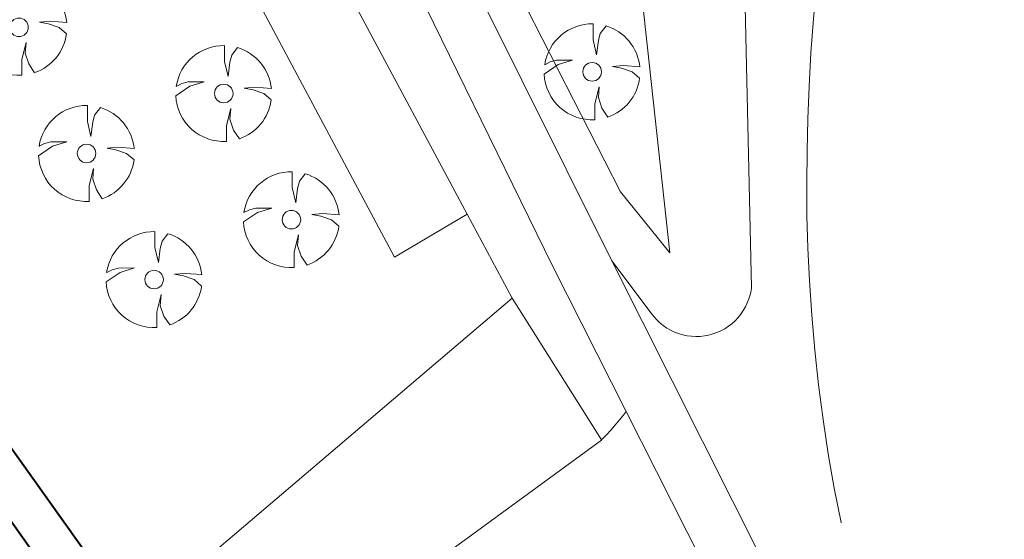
# Model space of a CAD drawing. Header units: metres. Extents: x 148376 to 148659, y 486220 to 486523.
# Tile 4 of 22: x 148485 to 148531, y 486272 to 486296. Entities that reach past the tile are written whole.
import ezdxf

# ---------------------------------------------------------------- set-up
doc = ezdxf.new("R2010")
doc.units = ezdxf.units.M
doc.header["$MEASUREMENT"] = 0
for name, color, linetype, lineweight in [('BWR-best-situatie', 2, 'Continuous', 13), ('TOP-L-topo objecten punt', 7, 'Continuous', 0), ('TOP-L-topo objecten vlak', 7, 'Continuous', 0), ('WVB-alg-onderhoek', 7, 'Continuous', 30)]:
    doc.layers.add(name, color=color, linetype=linetype, lineweight=lineweight)

# ---------------------------------------------------------------- blocks, each defined once
blk = doc.blocks.new('BBOOM')
at = {"layer": 'BWR-best-situatie'}
for p, q in [((0.016, 0.603), (0.016, 0.9)), ((0.016, 0.804), (0.016, 0.871)), ((0.26, 0.861), (0.15, 0.72)), ((0.083, 0.318), (0.016, 0.603)), ((0.116, 0.586), (0.083, 0.318)), ((0.15, 0.72), (0.116, 0.586)), ((-0.787, 0.185), (-0.89, 0.134)), ((-0.67, 0.217), (-0.787, 0.185)), ((-0.368, 0.218), (-0.67, 0.217)), ((-0.637, 0.135), (-0.368, 0.218)), ((-0.9, -0.042), (-0.637, 0.135)), ((0.384, 0.1), (0.586, 0.117)), ((0.551, 0.067), (0.384, 0.1)), ((0.752, 0), (0.551, 0.067)), ((0.586, 0.117), (0.895, 0.092)), ((0.89, -0.121), (0.752, 0)), ((0.133, -0.283), (0.05, -0.603)), ((0.116, -0.484), (0.133, -0.283)), ((0.184, -0.685), (0.116, -0.484)), ((0.05, -0.603), (0.051, -0.899)), ((0.293, -0.851), (0.184, -0.685))]:
    blk.add_line(p, q, dxfattribs=at)
blk.add_circle((0, 0), 0.174, dxfattribs=at)
for start, end in [(88.9495, 171.4867), (5.8447, 73.1614), (182.6375, 273.2485), (289.0687, 352.197)]:
    blk.add_arc((-0.001, 0), 0.9, start, end, dxfattribs=at)

msp = doc.modelspace()

# ---------------------------------------------------------------- linework, layer by layer
at = {"layer": 'TOP-L-topo objecten vlak', "color": 7, "linetype": 'Continuous', "lineweight": 0}
for p, q in [((148519.847, 486270.465), (148512.459, 486285.148)), ((148490.047, 486268.304), (148507.792, 486283.397))]:
    msp.add_line(p, q, dxfattribs=at)
at = {"layer": 'TOP-L-topo objecten vlak', "color": 7, "linetype": 'Continuous', "lineweight": 0, "flags": 128}
for points in [[(148505.676, 486287.346), (148469.909, 486354.117), (148453.54, 486384.54), (148422.92, 486442.18), (148420.555, 486447.977)], [(148406.324, 486437.848), (148407.522, 486436.059), (148418.79, 486441.88), (148449.9, 486383.18), (148466.965, 486351.489), (148502.277, 486285.326), (148505.676, 486287.346)], [(148512.459, 486285.148), (148506.139, 486297.878), (148505.836, 486298.511), (148505.548, 486299.15), (148505.275, 486299.796), (148505.017, 486300.447), (148504.773, 486301.105), (148504.545, 486301.768), (148504.332, 486302.436), (148504.134, 486303.108), (148503.952, 486303.785), (148503.785, 486304.466), (148503.633, 486305.151), (148503.497, 486305.838), (148503.377, 486306.529), (148503.18, 486307.841)], [(148500.3, 486307.363), (148500.399, 486306.957), (148500.576, 486306.191), (148500.788, 486305.336), (148501.016, 486304.484), (148501.259, 486303.637), (148501.518, 486302.794), (148501.792, 486301.957), (148502.081, 486301.124), (148502.385, 486300.297), (148502.704, 486299.475), (148503.038, 486298.659), (148503.386, 486297.85), (148503.749, 486297.046), (148509.689, 486284.922), (148513.141, 486278.084)], [(148518.595, 486302.645), (148519.013, 486283.882), (148518.994, 486283.758), (148518.952, 486283.558), (148518.893, 486283.363), (148518.82, 486283.172), (148518.732, 486282.988), (148518.63, 486282.811), (148518.514, 486282.643), (148518.386, 486282.485), (148518.246, 486282.337), (148518.094, 486282.2), (148517.932, 486282.076), (148517.761, 486281.964), (148517.582, 486281.867), (148517.395, 486281.784), (148517.203, 486281.716), (148517.006, 486281.662), (148516.805, 486281.625), (148516.602, 486281.603), (148516.398, 486281.598), (148516.195, 486281.608), (148515.992, 486281.634), (148515.792, 486281.676), (148515.597, 486281.734), (148515.406, 486281.807), (148515.222, 486281.894), (148515.045, 486281.996), (148514.876, 486282.111), (148514.717, 486282.239), (148514.569, 486282.379), (148514.432, 486282.53), (148514.307, 486282.691), (148512.459, 486285.148)], [(148522.64, 486302.828), (148522.226, 486299.671), (148522.059, 486298.088), (148521.919, 486296.501), (148521.805, 486294.913), (148521.717, 486293.324), (148521.657, 486291.808), (148521.619, 486290.291), (148521.604, 486288.774), (148521.617, 486287.256), (148521.658, 486285.74), (148521.73, 486284.225), (148521.842, 486282.592), (148521.985, 486280.962), (148522.162, 486279.334), (148522.373, 486277.71), (148522.618, 486276.091), (148522.899, 486274.478), (148523.215, 486272.873), (148523.217, 486272.863)], [(148513.53, 486300.756), (148515.19, 486285.518), (148512.88, 486288.386), (148506.261, 486301.346)], [(148507.792, 486283.397), (148505.676, 486287.346)], [(148511.977, 486276.754), (148507.792, 486283.397)], [(148513.141, 486278.084), (148513.135, 486278.075), (148513.002, 486277.887), (148512.42, 486277.209), (148512.211, 486276.988), (148512.045, 486276.819), (148511.977, 486276.754)], [(148513.141, 486278.084), (148517.403, 486269.64)], [(148511.977, 486276.754), (148511.986, 486276.74), (148504.563, 486271.301)]]:
    msp.add_lwpolyline(points, dxfattribs=at)
at = {"layer": 'WVB-alg-onderhoek', "lineweight": 40}
msp.add_line((148375.646, 486425.591), (148521.771, 486220.283), dxfattribs=at)
at = {"layer": 'WVB-alg-onderhoek', "lineweight": 40, "flags": 128}
msp.add_lwpolyline([(148379.595, 486423.492), (148522.241, 486223.072), (148656.017, 486318.285), (148513.372, 486518.705)], close=True, dxfattribs=at)

# ---------------------------------------------------------------- block references
at = {"layer": 'TOP-L-topo objecten punt', "color": 7, "linetype": 'Continuous', "lineweight": 0, "xscale": 2.5, "yscale": 2.5, "zscale": 2.5}
for p in [(148484.664, 486296.105), (148511.544, 486294.018), (148494.266, 486293), (148487.832, 486290.187), (148497.44, 486287.08), (148491, 486284.27)]:
    msp.add_blockref('BBOOM', p, dxfattribs=at)

doc.saveas('drawing.dxf')
